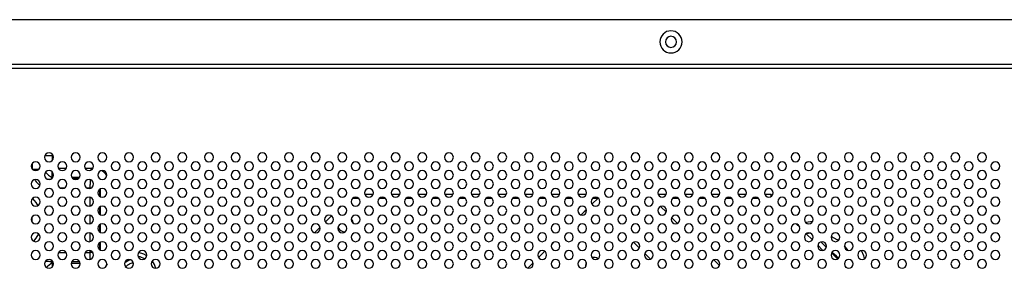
# Model space of a CAD drawing. Header units: millimetres. Extents: x 0 to 1118, y 0 to 864.
# Tile 100 of 256: x 879 to 924, y 450 to 461. Entities that reach past the tile are written whole.
import ezdxf

# ---------------------------------------------------------------- set-up
doc = ezdxf.new("R2010")
doc.units = ezdxf.units.MM

msp = doc.modelspace()

# ---------------------------------------------------------------- linework, layer by layer
at = {"color": 7, "linetype": 'Continuous', "lineweight": 25}
for p, q in [((954.7526, 460.718), (798.3526, 460.718)), ((797.7526, 458.718), (955.3526, 458.718)), ((955.3526, 458.518), (797.7526, 458.518)), ((880.8995, 453.6017), (880.851, 453.5532)), ((907.0145, 453.5734), (907.008, 453.5799)), ((882.6024, 453.1289), (882.6024, 453.2922)), ((905.8882, 453.1073), (905.7633, 452.9825)), ((894.6926, 452.6609), (894.4126, 452.6609)), ((894.9609, 452.8609), (895.3443, 452.8609)), ((895.8926, 452.6609), (895.6126, 452.6609)), ((896.1609, 452.8609), (896.5443, 452.8609)), ((897.0926, 452.6609), (896.8126, 452.6609)), ((897.3609, 452.8609), (897.7443, 452.8609)), ((898.2926, 452.6609), (898.0126, 452.6609)), ((898.5609, 452.8609), (898.9443, 452.8609)), ((899.4926, 452.6609), (899.2126, 452.6609)), ((899.7609, 452.8609), (900.1443, 452.8609)), ((900.6926, 452.6609), (900.4126, 452.6609)), ((900.9609, 452.8609), (901.3443, 452.8609)), ((901.8926, 452.6609), (901.6126, 452.6609)), ((902.1609, 452.8609), (902.5443, 452.8609)), ((903.0926, 452.6609), (902.8126, 452.6609)), ((903.3609, 452.8609), (903.7443, 452.8609)), ((904.2926, 452.6609), (904.0126, 452.6609)), ((904.5609, 452.8609), (904.9443, 452.8609)), ((905.4645, 452.6837), (905.1869, 452.4061)), ((905.4417, 452.6609), (905.2126, 452.6609)), ((908.1609, 452.8609), (908.5443, 452.8609)), ((909.0926, 452.6609), (908.8126, 452.6609)), ((909.3609, 452.8609), (909.7443, 452.8609)), ((910.2926, 452.6609), (910.0126, 452.6609)), ((910.5609, 452.8609), (910.9443, 452.8609)), ((911.4926, 452.6609), (911.2126, 452.6609)), ((911.7609, 452.8609), (912.1443, 452.8609)), ((912.6509, 452.6609), (912.4126, 452.6609)), ((912.6926, 452.6609), (912.6509, 452.6609)), ((912.9609, 452.8609), (913.2509, 452.8609)), ((913.2509, 452.7438), (913.2509, 452.8609)), ((893.8931, 452.309), (893.7616, 452.1775)), ((904.9468, 452.166), (904.7047, 451.9238)), ((904.8458, 452.065), (904.7047, 451.9238)), ((908.5399, 452.0479), (908.2825, 452.3053)), ((880.0015, 451.678), (879.9899, 451.8343)), ((879.9979, 451.5912), (880.0015, 451.678)), ((893.4665, 451.8824), (893.1882, 451.6041)), ((909.0464, 451.5414), (908.776, 451.8119)), ((892.9474, 451.3632), (892.7074, 451.1232)), ((909.4145, 451.1734), (909.408, 451.1799)), ((914.5471, 451.3647), (914.3993, 451.5125)), ((915.1131, 450.7987), (914.8333, 451.0785)), ((903.4882, 450.7073), (903.3633, 450.5825)), ((907.3313, 450.4281), (907.0627, 450.6967)), ((915.5902, 450.3216), (915.3562, 450.5556)), ((915.4875, 450.7071), (915.7417, 450.4529)), ((882.6024, 450.1257), (882.6024, 450.2271)), ((891.4931, 449.909), (891.3616, 449.7775)), ((903.0645, 450.2837), (902.7869, 450.0061)), ((907.827, 449.9324), (907.567, 450.1924)), ((910.9399, 449.6479), (910.6825, 449.9053)), ((916.2508, 449.9438), (915.9784, 450.2162)), ((880.8995, 449.7543), (880.8509, 449.8029)), ((902.5468, 449.766), (902.3047, 449.5238)), ((916.6455, 449.5491), (916.5837, 449.6109))]:
    msp.add_line(p, q, dxfattribs=at)
at = {"color": 8, "linetype": 'Continuous', "lineweight": 25}
for p, q in [((880.8995, 454.5872), (880.8995, 454.3823)), ((880.0024, 453.9859), (880.0024, 454.2501)), ((880.8995, 453.6017), (880.8995, 453.8537)), ((881.175, 454.0259), (881.5301, 454.0259)), ((882.375, 454.0259), (882.651, 454.0259)), ((882.7196, 454.0154), (882.651, 454.0259)), ((882.651, 453.9471), (882.651, 454.0259)), ((880.6787, 453.5326), (880.851, 453.5532)), ((880.8658, 453.5531), (880.851, 453.5532)), ((880.9153, 453.6017), (880.8995, 453.6017)), ((882.1153, 453.6017), (881.7899, 453.6017)), ((882.0633, 453.5515), (881.8414, 453.5518)), ((881.4177, 453.1289), (881.2875, 453.1289)), ((882.6024, 453.1289), (882.4875, 453.1289)), ((882.6024, 453.1289), (882.6177, 453.1289)), ((882.6024, 453.1243), (882.6024, 453.1289)), ((883.0267, 453.0734), (883.0267, 452.7626)), ((883.0752, 452.7336), (883.0752, 453.1024)), ((882.6024, 452.3243), (882.6024, 452.7117)), ((912.6509, 452.6922), (912.6509, 452.6609)), ((883.0267, 452.2734), (883.0267, 451.9626)), ((883.0752, 451.9336), (883.0752, 452.3024)), ((882.6024, 451.5243), (882.6024, 451.9117)), ((883.0267, 451.4734), (883.0267, 451.1626)), ((883.0752, 451.1336), (883.0752, 451.5024)), ((882.6024, 450.7243), (882.6024, 451.1117)), ((915.0433, 451.0963), (914.8456, 451.0661)), ((882.6024, 450.2271), (882.6024, 450.3117)), ((883.0267, 450.6734), (883.0267, 450.3626)), ((883.0752, 450.3336), (883.0752, 450.7024)), ((916.7195, 450.3208), (916.5528, 450.5269)), ((880.851, 449.8878), (880.851, 449.8029)), ((881.185, 450.2271), (881.5202, 450.2271)), ((882.385, 450.2271), (882.6024, 450.2271)), ((882.6024, 449.9243), (882.6024, 450.1257)), ((880.9337, 449.8029), (880.8509, 449.8029)), ((880.8995, 449.7543), (880.9493, 449.7543)), ((880.8995, 449.7543), (880.8995, 449.5823)), ((881.7559, 449.7543), (882.1493, 449.7543)), ((882.1337, 449.8029), (881.7715, 449.8029))]:
    msp.add_line(p, q, dxfattribs=at)
at = {"color": 7, "linetype": 'Continuous', "lineweight": 25, "flags": 128}
for points in [[(880.0153, 452.6634), (880.1572, 452.4836), (880.2421, 452.3391)], [(904.9503, 452.1484), (904.9368, 452.1397), (904.8458, 452.065)], [(894.353, 451.7304), (894.4058, 451.6423), (894.4284, 451.5612)], [(880.2718, 451.0786), (880.1572, 450.8724), (880.0585, 450.7415)], [(904.9233, 449.6138), (904.9201, 449.6609), (904.9419, 449.7825)], [(904.9233, 449.6138), (904.9201, 449.6609), (904.9419, 449.7825)]]:
    msp.add_lwpolyline(points, dxfattribs=at)
at = {"color": 8, "linetype": 'Continuous', "lineweight": 25, "flags": 128}
for points in [[(915.1284, 451.6226), (914.8121, 451.5888), (914.8016, 451.5869)], [(916.2811, 450.7647), (916.2243, 450.8036), (915.9552, 450.9501)], [(917.4666, 449.9537), (917.4244, 450.0805), (917.3239, 450.3159)], [(884.1619, 449.7783), (884.2032, 449.8123), (884.3925, 449.914)], [(885.0497, 449.9432), (884.8585, 450.0316), (884.7627, 450.0551)], [(885.1498, 450.0847), (885.0254, 450.1529), (884.7849, 450.2271)], [(916.0033, 450.2511), (916.1548, 450.1065), (916.2693, 449.9556)]]:
    msp.add_lwpolyline(points, dxfattribs=at)
at = {"color": 7, "linetype": 'Continuous', "lineweight": 25}
for centre, radius, start, end in [((908.747, 459.718), 0.5, 0, 180), ((908.747, 459.718), 0.5, 180, 0), ((908.747, 459.718), 0.25, 360, 180), ((908.747, 459.718), 0.25, 180, 360), ((880.1526, 454.118), 0.2, 0, 180), ((880.7526, 454.518), 0.2, 0, 180), ((880.7526, 454.518), 0.2, 180, 0), ((881.3526, 454.118), 0.2, 0, 180), ((881.9526, 454.518), 0.2, 0, 180), ((881.9526, 454.518), 0.2, 180, 0), ((882.5526, 454.118), 0.2, 0, 180), ((883.1526, 454.518), 0.2, 0, 180), ((883.1526, 454.518), 0.2, 180, 0), ((883.7526, 454.118), 0.2, 0, 180), ((884.3526, 454.518), 0.2, 0, 180), ((884.3526, 454.518), 0.2, 180, 0), ((884.9526, 454.118), 0.2, 0, 180), ((885.5526, 454.518), 0.2, 0, 180), ((885.5526, 454.518), 0.2, 180, 0), ((886.1526, 454.118), 0.2, 0, 180), ((886.7526, 454.518), 0.2, 0, 180), ((886.7526, 454.518), 0.2, 180, 0), ((887.3526, 454.118), 0.2, 0, 180), ((887.9526, 454.518), 0.2, 0, 180), ((887.9526, 454.518), 0.2, 180, 0), ((888.5526, 454.118), 0.2, 0, 180), ((889.1526, 454.518), 0.2, 0, 180), ((889.1526, 454.518), 0.2, 180, 0), ((889.7526, 454.118), 0.2, 0, 180), ((890.3526, 454.518), 0.2, 0, 180), ((890.3526, 454.518), 0.2, 180, 0), ((890.9526, 454.118), 0.2, 0, 180), ((891.5526, 454.518), 0.2, 0, 180), ((891.5526, 454.518), 0.2, 180, 0), ((892.1526, 454.118), 0.2, 0, 180), ((892.7526, 454.518), 0.2, 0, 180), ((892.7526, 454.518), 0.2, 180, 0), ((893.3526, 454.118), 0.2, 0, 180), ((893.9526, 454.518), 0.2, 0, 180), ((893.9526, 454.518), 0.2, 180, 0), ((894.5526, 454.118), 0.2, 0, 180), ((895.1526, 454.518), 0.2, 0, 180), ((895.1526, 454.518), 0.2, 180, 0), ((895.7526, 454.118), 0.2, 0, 180), ((896.3526, 454.518), 0.2, 0, 180), ((896.3526, 454.518), 0.2, 180, 0), ((896.9526, 454.118), 0.2, 0, 180), ((897.5526, 454.518), 0.2, 0, 180), ((897.5526, 454.518), 0.2, 180, 0), ((898.1526, 454.118), 0.2, 0, 180), ((898.7526, 454.518), 0.2, 0, 180), ((898.7526, 454.518), 0.2, 180, 0), ((899.3526, 454.118), 0.2, 0, 180), ((899.9526, 454.518), 0.2, 0, 180), ((899.9526, 454.518), 0.2, 180, 0), ((900.5526, 454.118), 0.2, 0, 180), ((901.1526, 454.518), 0.2, 0, 180), ((901.1526, 454.518), 0.2, 180, 0), ((901.7526, 454.118), 0.2, 0, 180), ((902.3526, 454.518), 0.2, 0, 180), ((902.3526, 454.518), 0.2, 180, 0), ((902.9526, 454.118), 0.2, 0, 180), ((903.5526, 454.518), 0.2, 0, 180), ((903.5526, 454.518), 0.2, 180, 0), ((904.1526, 454.118), 0.2, 0, 180), ((904.7526, 454.518), 0.2, 0, 180), ((904.7526, 454.518), 0.2, 180, 0), ((905.3526, 454.118), 0.2, 0, 180), ((905.9526, 454.518), 0.2, 0, 180), ((905.9526, 454.518), 0.2, 180, 0), ((906.5526, 454.118), 0.2, 0, 180), ((907.1526, 454.518), 0.2, 0, 180), ((907.1526, 454.518), 0.2, 180, 0), ((907.7526, 454.118), 0.2, 0, 180), ((908.3526, 454.518), 0.2, 0, 180), ((908.3526, 454.518), 0.2, 180, 0), ((908.9526, 454.118), 0.2, 0, 180), ((909.5526, 454.518), 0.2, 0, 180), ((909.5526, 454.518), 0.2, 180, 0), ((910.1526, 454.118), 0.2, 0, 180), ((910.7526, 454.518), 0.2, 0, 180), ((910.7526, 454.518), 0.2, 180, 0), ((911.3526, 454.118), 0.2, 0, 180), ((911.9526, 454.518), 0.2, 0, 180), ((911.9526, 454.518), 0.2, 180, 0), ((912.5526, 454.118), 0.2, 0, 180), ((913.1526, 454.518), 0.2, 0, 180), ((913.1526, 454.518), 0.2, 180, 0), ((913.7526, 454.118), 0.2, 0, 180), ((914.3526, 454.518), 0.2, 0, 180), ((914.3526, 454.518), 0.2, 180, 0), ((914.9526, 454.118), 0.2, 0, 180), ((915.5526, 454.518), 0.2, 0, 180), ((915.5526, 454.518), 0.2, 180, 0), ((916.1526, 454.118), 0.2, 0, 180), ((916.7526, 454.518), 0.2, 0, 180), ((916.7526, 454.518), 0.2, 180, 0), ((917.3526, 454.118), 0.2, 0, 180), ((917.9526, 454.518), 0.2, 0, 180), ((917.9526, 454.518), 0.2, 180, 0), ((918.5526, 454.118), 0.2, 0, 180), ((919.1526, 454.518), 0.2, 0, 180), ((919.1526, 454.518), 0.2, 180, 0), ((919.7526, 454.118), 0.2, 0, 180), ((920.3526, 454.518), 0.2, 0, 180), ((920.3526, 454.518), 0.2, 180, 0), ((920.9526, 454.118), 0.2, 0, 180), ((921.5526, 454.518), 0.2, 0, 180), ((921.5526, 454.518), 0.2, 180, 0), ((922.1526, 454.118), 0.2, 0, 180), ((922.7526, 454.518), 0.2, 0, 180), ((922.7526, 454.518), 0.2, 180, 0), ((923.3526, 454.118), 0.2, 0, 180), ((880.1526, 454.118), 0.2, 180, 0), ((880.7526, 453.718), 0.2, 0, 180), ((881.3526, 454.118), 0.2, 180, 0), ((881.9526, 453.718), 0.2, 0, 180), ((882.5526, 454.118), 0.2, 180, 0), ((883.1526, 453.718), 0.2, 0, 180), ((883.7526, 454.118), 0.2, 180, 0), ((884.3526, 453.718), 0.2, 0, 180), ((884.9526, 454.118), 0.2, 180, 0), ((885.5526, 453.718), 0.2, 0, 180), ((886.1526, 454.118), 0.2, 180, 0), ((886.7526, 453.718), 0.2, 0, 180), ((887.3526, 454.118), 0.2, 180, 0), ((887.9526, 453.718), 0.2, 0, 180), ((888.5526, 454.118), 0.2, 180, 0), ((889.1526, 453.718), 0.2, 0, 180), ((889.7526, 454.118), 0.2, 180, 0), ((890.3526, 453.718), 0.2, 0, 180), ((890.9526, 454.118), 0.2, 180, 0), ((891.5526, 453.718), 0.2, 0, 180), ((892.1526, 454.118), 0.2, 180, 0), ((892.7526, 453.718), 0.2, 0, 180), ((893.3526, 454.118), 0.2, 180, 0), ((893.9526, 453.718), 0.2, 0, 180), ((894.5526, 454.118), 0.2, 180, 0), ((895.1526, 453.718), 0.2, 0, 180), ((895.7526, 454.118), 0.2, 180, 0), ((896.3526, 453.718), 0.2, 0, 180), ((896.9526, 454.118), 0.2, 180, 0), ((897.5526, 453.718), 0.2, 0, 180), ((898.1526, 454.118), 0.2, 180, 0), ((898.7526, 453.718), 0.2, 0, 180), ((899.3526, 454.118), 0.2, 180, 0), ((899.9526, 453.718), 0.2, 0, 180), ((900.5526, 454.118), 0.2, 180, 0), ((901.1526, 453.718), 0.2, 0, 180), ((901.7526, 454.118), 0.2, 180, 0), ((902.3526, 453.718), 0.2, 0, 180), ((902.9526, 454.118), 0.2, 180, 0), ((903.5526, 453.718), 0.2, 0, 180), ((904.1526, 454.118), 0.2, 180, 0), ((904.7526, 453.718), 0.2, 0, 180), ((905.3526, 454.118), 0.2, 180, 0), ((905.9526, 453.718), 0.2, 0, 180), ((906.5526, 454.118), 0.2, 180, 0), ((907.1526, 453.718), 0.2, 0, 180), ((907.7526, 454.118), 0.2, 180, 0), ((908.3526, 453.718), 0.2, 0, 180), ((908.9526, 454.118), 0.2, 180, 0), ((909.5526, 453.718), 0.2, 0, 180), ((910.1526, 454.118), 0.2, 180, 0), ((910.7526, 453.718), 0.2, 0, 180), ((911.3526, 454.118), 0.2, 180, 0), ((911.9526, 453.718), 0.2, 0, 180), ((912.5526, 454.118), 0.2, 180, 0), ((913.1526, 453.718), 0.2, 0, 180), ((913.7526, 454.118), 0.2, 180, 0), ((914.3526, 453.718), 0.2, 0, 180), ((914.9526, 454.118), 0.2, 180, 0), ((915.5526, 453.718), 0.2, 0, 180), ((916.1526, 454.118), 0.2, 180, 0), ((916.7526, 453.718), 0.2, 0, 180), ((917.3526, 454.118), 0.2, 180, 0), ((917.9526, 453.718), 0.2, 0, 180), ((918.5526, 454.118), 0.2, 180, 0), ((919.1526, 453.718), 0.2, 0, 180), ((919.7526, 454.118), 0.2, 180, 0), ((920.3526, 453.718), 0.2, 0, 180), ((920.9526, 454.118), 0.2, 180, 0), ((921.5526, 453.718), 0.2, 0, 180), ((922.1526, 454.118), 0.2, 180, 0), ((922.7526, 453.718), 0.2, 0, 180), ((923.3526, 454.118), 0.2, 180, 0), ((880.1526, 453.318), 0.2, 0, 180), ((880.7526, 453.718), 0.2, 180, 0), ((881.3526, 453.318), 0.2, 0, 180), ((881.9526, 453.718), 0.2, 180, 0), ((882.5526, 453.318), 0.2, 0, 180), ((883.1526, 453.718), 0.2, 180, 0), ((883.7526, 453.318), 0.2, 0, 180), ((884.3526, 453.718), 0.2, 180, 0), ((884.9526, 453.318), 0.2, 0, 180), ((885.5526, 453.718), 0.2, 180, 0), ((886.1526, 453.318), 0.2, 0, 180), ((886.7526, 453.718), 0.2, 180, 0), ((887.3526, 453.318), 0.2, 0, 180), ((887.9526, 453.718), 0.2, 180, 0), ((888.5526, 453.318), 0.2, 0, 180), ((889.1526, 453.718), 0.2, 180, 0), ((889.7526, 453.318), 0.2, 0, 180), ((890.3526, 453.718), 0.2, 180, 0), ((890.9526, 453.318), 0.2, 0, 180), ((891.5526, 453.718), 0.2, 180, 0), ((892.1526, 453.318), 0.2, 0, 180), ((892.7526, 453.718), 0.2, 180, 0), ((893.3526, 453.318), 0.2, 0, 180), ((893.9526, 453.718), 0.2, 180, 0), ((894.5526, 453.318), 0.2, 0, 180), ((895.1526, 453.718), 0.2, 180, 0), ((895.7526, 453.318), 0.2, 0, 180), ((896.3526, 453.718), 0.2, 180, 0), ((896.9526, 453.318), 0.2, 0, 180), ((897.5526, 453.718), 0.2, 180, 0), ((898.1526, 453.318), 0.2, 0, 180), ((898.7526, 453.718), 0.2, 180, 0), ((899.3526, 453.318), 0.2, 0, 180), ((899.9526, 453.718), 0.2, 180, 0), ((900.5526, 453.318), 0.2, 0, 180), ((901.1526, 453.718), 0.2, 180, 0), ((901.7526, 453.318), 0.2, 0, 180), ((902.3526, 453.718), 0.2, 180, 0), ((902.9526, 453.318), 0.2, 0, 180), ((903.5526, 453.718), 0.2, 180, 0), ((904.1526, 453.318), 0.2, 0, 180), ((904.7526, 453.718), 0.2, 180, 0), ((905.3526, 453.318), 0.2, 0, 180), ((905.9526, 453.718), 0.2, 180, 0), ((906.5526, 453.318), 0.2, 0, 180), ((907.1526, 453.718), 0.2, 180, 0), ((907.7526, 453.318), 0.2, 0, 180), ((908.3526, 453.718), 0.2, 180, 0), ((908.9526, 453.318), 0.2, 0, 180), ((909.5526, 453.718), 0.2, 180, 0), ((910.1526, 453.318), 0.2, 0, 180), ((910.7526, 453.718), 0.2, 180, 0), ((911.3526, 453.318), 0.2, 0, 180), ((911.9526, 453.718), 0.2, 180, 0), ((912.5526, 453.318), 0.2, 0, 180), ((913.1526, 453.718), 0.2, 180, 0), ((913.7526, 453.318), 0.2, 0, 180), ((914.3526, 453.718), 0.2, 180, 0), ((914.9526, 453.318), 0.2, 0, 180), ((915.5526, 453.718), 0.2, 180, 0), ((916.1526, 453.318), 0.2, 0, 180), ((916.7526, 453.718), 0.2, 180, 0), ((917.3526, 453.318), 0.2, 0, 180), ((917.9526, 453.718), 0.2, 180, 0), ((918.5526, 453.318), 0.2, 0, 180), ((919.1526, 453.718), 0.2, 180, 0), ((919.7526, 453.318), 0.2, 0, 180), ((920.3526, 453.718), 0.2, 180, 0), ((920.9526, 453.318), 0.2, 0, 180), ((921.5526, 453.718), 0.2, 180, 0), ((922.1526, 453.318), 0.2, 0, 180), ((922.7526, 453.718), 0.2, 180, 0), ((923.3526, 453.318), 0.2, 0, 180), ((880.1526, 453.318), 0.2, 180, 0), ((880.7526, 452.918), 0.2, 0, 180), ((881.3526, 453.318), 0.2, 180, 0), ((881.9526, 452.918), 0.2, 0, 180), ((882.5526, 453.318), 0.2, 180, 0), ((883.1526, 452.918), 0.2, 0, 180), ((883.7526, 453.318), 0.2, 180, 0), ((884.3526, 452.918), 0.2, 0, 180), ((884.9526, 453.318), 0.2, 180, 0), ((885.5526, 452.918), 0.2, 0, 180), ((886.1526, 453.318), 0.2, 180, 0), ((886.7526, 452.918), 0.2, 0, 180), ((887.3526, 453.318), 0.2, 180, 0), ((887.9526, 452.918), 0.2, 0, 180), ((888.5526, 453.318), 0.2, 180, 0), ((889.1526, 452.918), 0.2, 0, 180), ((889.7526, 453.318), 0.2, 180, 0), ((890.3526, 452.918), 0.2, 0, 180), ((890.9526, 453.318), 0.2, 180, 0), ((891.5526, 452.918), 0.2, 0, 180), ((892.1526, 453.318), 0.2, 180, 0), ((892.7526, 452.918), 0.2, 0, 180), ((893.3526, 453.318), 0.2, 180, 0), ((893.9526, 452.918), 0.2, 0, 180), ((894.5526, 453.318), 0.2, 180, 0), ((895.1526, 452.918), 0.2, 0, 180), ((895.7526, 453.318), 0.2, 180, 0), ((896.3526, 452.918), 0.2, 0, 180), ((896.9526, 453.318), 0.2, 180, 0), ((897.5526, 452.918), 0.2, 0, 180), ((898.1526, 453.318), 0.2, 180, 0), ((898.7526, 452.918), 0.2, 0, 180), ((899.3526, 453.318), 0.2, 180, 0), ((899.9526, 452.918), 0.2, 0, 180), ((900.5526, 453.318), 0.2, 180, 0), ((901.1526, 452.918), 0.2, 0, 180), ((901.7526, 453.318), 0.2, 180, 0), ((902.3526, 452.918), 0.2, 0, 180), ((902.9526, 453.318), 0.2, 180, 0), ((903.5526, 452.918), 0.2, 0, 180), ((904.1526, 453.318), 0.2, 180, 0), ((904.7526, 452.918), 0.2, 0, 180), ((905.3526, 453.318), 0.2, 180, 0), ((905.9526, 452.918), 0.2, 0, 180), ((906.5526, 453.318), 0.2, 180, 0), ((907.1526, 452.918), 0.2, 0, 180), ((907.7526, 453.318), 0.2, 180, 0), ((908.3526, 452.918), 0.2, 0, 180), ((908.9526, 453.318), 0.2, 180, 0), ((909.5526, 452.918), 0.2, 0, 180), ((910.1526, 453.318), 0.2, 180, 0), ((910.7526, 452.918), 0.2, 0, 180), ((911.3526, 453.318), 0.2, 180, 0), ((911.9526, 452.918), 0.2, 0, 180), ((912.5526, 453.318), 0.2, 180, 0), ((913.1526, 452.918), 0.2, 0, 180), ((913.7526, 453.318), 0.2, 180, 0), ((914.3526, 452.918), 0.2, 0, 180), ((914.9526, 453.318), 0.2, 180, 0), ((915.5526, 452.918), 0.2, 0, 180), ((916.1526, 453.318), 0.2, 180, 0), ((916.7526, 452.918), 0.2, 0, 180), ((917.3526, 453.318), 0.2, 180, 0), ((917.9526, 452.918), 0.2, 0, 180), ((918.5526, 453.318), 0.2, 180, 0), ((919.1526, 452.918), 0.2, 0, 180), ((919.7526, 453.318), 0.2, 180, 0), ((920.3526, 452.918), 0.2, 0, 180), ((920.9526, 453.318), 0.2, 180, 0), ((921.5526, 452.918), 0.2, 0, 180), ((922.1526, 453.318), 0.2, 180, 0), ((922.7526, 452.918), 0.2, 0, 180), ((923.3526, 453.318), 0.2, 180, 0), ((880.1526, 452.518), 0.2, 0, 180), ((880.1526, 452.518), 0.2, 180, 0), ((880.7526, 452.918), 0.2, 180, 0), ((881.3526, 452.518), 0.2, 0, 180), ((881.3526, 452.518), 0.2, 180, 0), ((881.9526, 452.918), 0.2, 180, 0), ((882.5526, 452.518), 0.2, 0, 180), ((882.5526, 452.518), 0.2, 180, 0), ((883.1526, 452.918), 0.2, 180, 0), ((883.7526, 452.518), 0.2, 0, 180), ((883.7526, 452.518), 0.2, 180, 0), ((884.3526, 452.918), 0.2, 180, 0), ((884.9526, 452.518), 0.2, 0, 180), ((884.9526, 452.518), 0.2, 180, 0), ((885.5526, 452.918), 0.2, 180, 0), ((886.1526, 452.518), 0.2, 0, 180), ((886.1526, 452.518), 0.2, 180, 0), ((886.7526, 452.918), 0.2, 180, 0), ((887.3526, 452.518), 0.2, 0, 180), ((887.3526, 452.518), 0.2, 180, 0), ((887.9526, 452.918), 0.2, 180, 0), ((888.5526, 452.518), 0.2, 0, 180), ((888.5526, 452.518), 0.2, 180, 0), ((889.1526, 452.918), 0.2, 180, 0), ((889.7526, 452.518), 0.2, 0, 180), ((889.7526, 452.518), 0.2, 180, 0), ((890.3526, 452.918), 0.2, 180, 0), ((890.9526, 452.518), 0.2, 0, 180), ((890.9526, 452.518), 0.2, 180, 0), ((891.5526, 452.918), 0.2, 180, 0), ((892.1526, 452.518), 0.2, 0, 180), ((892.1526, 452.518), 0.2, 180, 0), ((892.7526, 452.918), 0.2, 180, 0), ((893.3526, 452.518), 0.2, 0, 180), ((893.3526, 452.518), 0.2, 180, 0), ((893.9526, 452.918), 0.2, 180, 0), ((894.5526, 452.518), 0.2, 0, 180), ((894.5526, 452.518), 0.2, 180, 0), ((895.1526, 452.918), 0.2, 180, 0), ((895.7526, 452.518), 0.2, 0, 180), ((895.7526, 452.518), 0.2, 180, 0), ((896.3526, 452.918), 0.2, 180, 0), ((896.9526, 452.518), 0.2, 0, 180), ((896.9526, 452.518), 0.2, 180, 0), ((897.5526, 452.918), 0.2, 180, 0), ((898.1526, 452.518), 0.2, 0, 180), ((898.1526, 452.518), 0.2, 180, 0), ((898.7526, 452.918), 0.2, 180, 0), ((899.3526, 452.518), 0.2, 0, 180), ((899.3526, 452.518), 0.2, 180, 0), ((899.9526, 452.918), 0.2, 180, 0), ((900.5526, 452.518), 0.2, 0, 180), ((900.5526, 452.518), 0.2, 180, 0), ((901.1526, 452.918), 0.2, 180, 0), ((901.7526, 452.518), 0.2, 0, 180), ((901.7526, 452.518), 0.2, 180, 0), ((902.3526, 452.918), 0.2, 180, 0), ((902.9526, 452.518), 0.2, 0, 180), ((902.9526, 452.518), 0.2, 180, 0), ((903.5526, 452.918), 0.2, 180, 0), ((904.1526, 452.518), 0.2, 0, 180), ((904.1526, 452.518), 0.2, 180, 0), ((904.7526, 452.918), 0.2, 180, 0), ((905.3526, 452.518), 0.2, 0, 180), ((905.3526, 452.518), 0.2, 180, 0), ((905.9526, 452.918), 0.2, 180, 0), ((906.5526, 452.518), 0.2, 0, 180), ((906.5526, 452.518), 0.2, 180, 0), ((907.1526, 452.918), 0.2, 180, 0), ((907.7526, 452.518), 0.2, 0, 180), ((907.7526, 452.518), 0.2, 180, 0), ((908.3526, 452.918), 0.2, 180, 0), ((908.9526, 452.518), 0.2, 0, 180), ((908.9526, 452.518), 0.2, 180, 0), ((909.5526, 452.918), 0.2, 180, 0), ((910.1526, 452.518), 0.2, 0, 180), ((910.1526, 452.518), 0.2, 180, 0), ((910.7526, 452.918), 0.2, 180, 0), ((911.3526, 452.518), 0.2, 0, 180), ((911.3526, 452.518), 0.2, 180, 0), ((911.9526, 452.918), 0.2, 180, 0), ((912.5526, 452.518), 0.2, 0, 180), ((912.5526, 452.518), 0.2, 180, 0), ((913.1526, 452.918), 0.2, 180, 0), ((913.7526, 452.518), 0.2, 0, 180), ((913.7526, 452.518), 0.2, 180, 0), ((914.3526, 452.918), 0.2, 180, 0), ((914.9526, 452.518), 0.2, 0, 180), ((914.9526, 452.518), 0.2, 180, 0), ((915.5526, 452.918), 0.2, 180, 0), ((916.1526, 452.518), 0.2, 0, 180), ((916.1526, 452.518), 0.2, 180, 0), ((916.7526, 452.918), 0.2, 180, 0), ((917.3526, 452.518), 0.2, 0, 180), ((917.3526, 452.518), 0.2, 180, 0), ((917.9526, 452.918), 0.2, 180, 0), ((918.5526, 452.518), 0.2, 0, 180), ((918.5526, 452.518), 0.2, 180, 0), ((919.1526, 452.918), 0.2, 180, 0), ((919.7526, 452.518), 0.2, 0, 180), ((919.7526, 452.518), 0.2, 180, 0), ((920.3526, 452.918), 0.2, 180, 0), ((920.9526, 452.518), 0.2, 0, 180), ((920.9526, 452.518), 0.2, 180, 0), ((921.5526, 452.918), 0.2, 180, 0), ((922.1526, 452.518), 0.2, 0, 180), ((922.1526, 452.518), 0.2, 180, 0), ((922.7526, 452.918), 0.2, 180, 0), ((923.3526, 452.518), 0.2, 0, 180), ((923.3526, 452.518), 0.2, 180, 0), ((880.7526, 452.118), 0.2, 0, 180), ((880.7526, 452.118), 0.2, 180, 0), ((881.9526, 452.118), 0.2, 0, 180), ((881.9526, 452.118), 0.2, 180, 0), ((883.1526, 452.118), 0.2, 0, 180), ((883.1526, 452.118), 0.2, 180, 0), ((884.3526, 452.118), 0.2, 0, 180), ((884.3526, 452.118), 0.2, 180, 0), ((885.5526, 452.118), 0.2, 0, 180), ((885.5526, 452.118), 0.2, 180, 0), ((886.7526, 452.118), 0.2, 0, 180), ((886.7526, 452.118), 0.2, 180, 0), ((887.9526, 452.118), 0.2, 0, 180), ((887.9526, 452.118), 0.2, 180, 0), ((889.1526, 452.118), 0.2, 0, 180), ((889.1526, 452.118), 0.2, 180, 0), ((890.3526, 452.118), 0.2, 0, 180), ((890.3526, 452.118), 0.2, 180, 0), ((891.5526, 452.118), 0.2, 0, 180), ((891.5526, 452.118), 0.2, 180, 0), ((892.7526, 452.118), 0.2, 0, 180), ((892.7526, 452.118), 0.2, 180, 0), ((893.9526, 452.118), 0.2, 0, 180), ((893.9526, 452.118), 0.2, 180, 0), ((895.1526, 452.118), 0.2, 0, 180), ((895.1526, 452.118), 0.2, 180, 0), ((896.3526, 452.118), 0.2, 0, 180), ((896.3526, 452.118), 0.2, 180, 0), ((897.5526, 452.118), 0.2, 0, 180), ((897.5526, 452.118), 0.2, 180, 0), ((898.7526, 452.118), 0.2, 0, 180), ((898.7526, 452.118), 0.2, 180, 0), ((899.9526, 452.118), 0.2, 0, 180), ((899.9526, 452.118), 0.2, 180, 0), ((901.1526, 452.118), 0.2, 0, 180), ((901.1526, 452.118), 0.2, 180, 0), ((902.3526, 452.118), 0.2, 0, 180), ((902.3526, 452.118), 0.2, 180, 0), ((903.5526, 452.118), 0.2, 0, 180), ((903.5526, 452.118), 0.2, 180, 0), ((904.7526, 452.118), 0.2, 0, 180), ((904.7526, 452.118), 0.2, 180, 0), ((905.9526, 452.118), 0.2, 0, 180), ((905.9526, 452.118), 0.2, 180, 0), ((907.1526, 452.118), 0.2, 0, 180), ((907.1526, 452.118), 0.2, 180, 0), ((908.3526, 452.118), 0.2, 0, 180), ((908.3526, 452.118), 0.2, 180, 0), ((909.5526, 452.118), 0.2, 0, 180), ((909.5526, 452.118), 0.2, 180, 0), ((910.7526, 452.118), 0.2, 0, 180), ((910.7526, 452.118), 0.2, 180, 0), ((911.9526, 452.118), 0.2, 0, 180), ((911.9526, 452.118), 0.2, 180, 0), ((913.1526, 452.118), 0.2, 0, 180), ((913.1526, 452.118), 0.2, 180, 0), ((914.3526, 452.118), 0.2, 0, 180), ((914.3526, 452.118), 0.2, 180, 0), ((915.5526, 452.118), 0.2, 0, 180), ((915.5526, 452.118), 0.2, 180, 0), ((916.7526, 452.118), 0.2, 0, 180), ((916.7526, 452.118), 0.2, 180, 0), ((917.9526, 452.118), 0.2, 0, 180), ((917.9526, 452.118), 0.2, 180, 0), ((919.1526, 452.118), 0.2, 0, 180), ((919.1526, 452.118), 0.2, 180, 0), ((920.3526, 452.118), 0.2, 0, 180), ((920.3526, 452.118), 0.2, 180, 0), ((921.5526, 452.118), 0.2, 0, 180), ((921.5526, 452.118), 0.2, 180, 0), ((922.7526, 452.118), 0.2, 0, 180), ((922.7526, 452.118), 0.2, 180, 0), ((880.1526, 451.718), 0.2, 0, 180), ((880.1526, 451.718), 0.2, 180, 0), ((881.3526, 451.718), 0.2, 0, 180), ((881.3526, 451.718), 0.2, 180, 0), ((882.5526, 451.718), 0.2, 0, 180), ((882.5526, 451.718), 0.2, 180, 0), ((883.7526, 451.718), 0.2, 0, 180), ((883.7526, 451.718), 0.2, 180, 0), ((884.9526, 451.718), 0.2, 0, 180), ((884.9526, 451.718), 0.2, 180, 0), ((886.1526, 451.718), 0.2, 0, 180), ((886.1526, 451.718), 0.2, 180, 0), ((887.3526, 451.718), 0.2, 0, 180), ((887.3526, 451.718), 0.2, 180, 0), ((888.5526, 451.718), 0.2, 0, 180), ((888.5526, 451.718), 0.2, 180, 0), ((889.7526, 451.718), 0.2, 0, 180), ((889.7526, 451.718), 0.2, 180, 0), ((890.9526, 451.718), 0.2, 0, 180), ((890.9526, 451.718), 0.2, 180, 0), ((892.1526, 451.718), 0.2, 0, 180), ((892.1526, 451.718), 0.2, 180, 0), ((893.3526, 451.718), 0.2, 0, 180), ((893.3526, 451.718), 0.2, 180, 0), ((894.5526, 451.718), 0.2, 0, 180), ((894.5526, 451.718), 0.2, 180, 0), ((895.7526, 451.718), 0.2, 0, 180), ((895.7526, 451.718), 0.2, 180, 0), ((896.9526, 451.718), 0.2, 0, 180), ((896.9526, 451.718), 0.2, 180, 0), ((898.1526, 451.718), 0.2, 0, 180), ((898.1526, 451.718), 0.2, 180, 0), ((899.3526, 451.718), 0.2, 0, 180), ((899.3526, 451.718), 0.2, 180, 0), ((900.5526, 451.718), 0.2, 0, 180), ((900.5526, 451.718), 0.2, 180, 0), ((901.7526, 451.718), 0.2, 0, 180), ((901.7526, 451.718), 0.2, 180, 0), ((902.9526, 451.718), 0.2, 0, 180), ((902.9526, 451.718), 0.2, 180, 0), ((904.1526, 451.718), 0.2, 0, 180), ((904.1526, 451.718), 0.2, 180, 0), ((905.3526, 451.718), 0.2, 0, 180), ((905.3526, 451.718), 0.2, 180, 0), ((906.5526, 451.718), 0.2, 0, 180), ((906.5526, 451.718), 0.2, 180, 0), ((907.7526, 451.718), 0.2, 0, 180), ((907.7526, 451.718), 0.2, 180, 0), ((908.9526, 451.718), 0.2, 0, 180), ((908.9526, 451.718), 0.2, 180, 0), ((910.1526, 451.718), 0.2, 0, 180), ((910.1526, 451.718), 0.2, 180, 0), ((911.3526, 451.718), 0.2, 0, 180), ((911.3526, 451.718), 0.2, 180, 0), ((912.5526, 451.718), 0.2, 0, 180), ((912.5526, 451.718), 0.2, 180, 0), ((913.7526, 451.718), 0.2, 0, 180), ((913.7526, 451.718), 0.2, 180, 0), ((914.9526, 451.718), 0.2, 0, 180), ((914.9526, 451.718), 0.2, 180, 0), ((916.1526, 451.718), 0.2, 0, 180), ((916.1526, 451.718), 0.2, 180, 0), ((917.3526, 451.718), 0.2, 0, 180), ((917.3526, 451.718), 0.2, 180, 0), ((918.5526, 451.718), 0.2, 0, 180), ((918.5526, 451.718), 0.2, 180, 0), ((919.7526, 451.718), 0.2, 0, 180), ((919.7526, 451.718), 0.2, 180, 0), ((920.9526, 451.718), 0.2, 0, 180), ((920.9526, 451.718), 0.2, 180, 0), ((922.1526, 451.718), 0.2, 0, 180), ((922.1526, 451.718), 0.2, 180, 0), ((923.3526, 451.718), 0.2, 0, 180), ((923.3526, 451.718), 0.2, 180, 0), ((880.7526, 451.318), 0.2, 0, 180), ((880.7526, 451.318), 0.2, 180, 0), ((881.9526, 451.318), 0.2, 0, 180), ((881.9526, 451.318), 0.2, 180, 0), ((883.1526, 451.318), 0.2, 0, 180), ((883.1526, 451.318), 0.2, 180, 0), ((884.3526, 451.318), 0.2, 0, 180), ((884.3526, 451.318), 0.2, 180, 0), ((885.5526, 451.318), 0.2, 0, 180), ((885.5526, 451.318), 0.2, 180, 0), ((886.7526, 451.318), 0.2, 0, 180), ((886.7526, 451.318), 0.2, 180, 0), ((887.9526, 451.318), 0.2, 0, 180), ((887.9526, 451.318), 0.2, 180, 0), ((889.1526, 451.318), 0.2, 0, 180), ((889.1526, 451.318), 0.2, 180, 0), ((890.3526, 451.318), 0.2, 0, 180), ((890.3526, 451.318), 0.2, 180, 0), ((891.5526, 451.318), 0.2, 0, 180), ((891.5526, 451.318), 0.2, 180, 0), ((892.7526, 451.318), 0.2, 0, 180), ((892.7526, 451.318), 0.2, 180, 0), ((893.9526, 451.318), 0.2, 0, 180), ((893.9526, 451.318), 0.2, 180, 0), ((894.0825, 451.5083), 0.35, 202.90584, 268.48274), ((895.1526, 451.318), 0.2, 0, 180), ((895.1526, 451.318), 0.2, 180, 0), ((896.3526, 451.318), 0.2, 0, 180), ((896.3526, 451.318), 0.2, 180, 0), ((897.5526, 451.318), 0.2, 0, 180), ((897.5526, 451.318), 0.2, 180, 0), ((898.7526, 451.318), 0.2, 0, 180), ((898.7526, 451.318), 0.2, 180, 0), ((899.9526, 451.318), 0.2, 0, 180), ((899.9526, 451.318), 0.2, 180, 0), ((901.1526, 451.318), 0.2, 0, 180), ((901.1526, 451.318), 0.2, 180, 0), ((902.3526, 451.318), 0.2, 0, 180), ((902.3526, 451.318), 0.2, 180, 0), ((903.5526, 451.318), 0.2, 0, 180), ((903.5526, 451.318), 0.2, 180, 0), ((904.7526, 451.318), 0.2, 0, 180), ((904.7526, 451.318), 0.2, 180, 0), ((905.9526, 451.318), 0.2, 0, 180), ((905.9526, 451.318), 0.2, 180, 0), ((907.1526, 451.318), 0.2, 0, 180), ((907.1526, 451.318), 0.2, 180, 0), ((908.3526, 451.318), 0.2, 0, 180), ((908.3526, 451.318), 0.2, 180, 0), ((909.5526, 451.318), 0.2, 0, 180), ((909.5526, 451.318), 0.2, 180, 0), ((910.7526, 451.318), 0.2, 0, 180), ((910.7526, 451.318), 0.2, 180, 0), ((911.9526, 451.318), 0.2, 0, 180), ((911.9526, 451.318), 0.2, 180, 0), ((913.1526, 451.318), 0.2, 0, 180), ((913.1526, 451.318), 0.2, 180, 0), ((914.3526, 451.318), 0.2, 0, 180), ((914.3526, 451.318), 0.2, 180, 0), ((915.5526, 451.318), 0.2, 0, 180), ((915.5526, 451.318), 0.2, 180, 0), ((916.7526, 451.318), 0.2, 0, 180), ((916.7526, 451.318), 0.2, 180, 0), ((917.9526, 451.318), 0.2, 0, 180), ((917.9526, 451.318), 0.2, 180, 0), ((919.1526, 451.318), 0.2, 0, 180), ((919.1526, 451.318), 0.2, 180, 0), ((920.3526, 451.318), 0.2, 0, 180), ((920.3526, 451.318), 0.2, 180, 0), ((921.5526, 451.318), 0.2, 0, 180), ((921.5526, 451.318), 0.2, 180, 0), ((922.7526, 451.318), 0.2, 0, 180), ((922.7526, 451.318), 0.2, 180, 0), ((880.1526, 450.918), 0.2, 0, 180), ((880.1526, 450.918), 0.2, 180, 0), ((881.3526, 450.918), 0.2, 0, 180), ((881.3526, 450.918), 0.2, 180, 0), ((882.5526, 450.918), 0.2, 0, 180), ((882.5526, 450.918), 0.2, 180, 0), ((883.7526, 450.918), 0.2, 0, 180), ((883.7526, 450.918), 0.2, 180, 0), ((884.9526, 450.918), 0.2, 0, 180), ((884.9526, 450.918), 0.2, 180, 0), ((886.1526, 450.918), 0.2, 0, 180), ((886.1526, 450.918), 0.2, 180, 0), ((887.3526, 450.918), 0.2, 0, 180), ((887.3526, 450.918), 0.2, 180, 0), ((888.5526, 450.918), 0.2, 0, 180), ((888.5526, 450.918), 0.2, 180, 0), ((889.7526, 450.918), 0.2, 0, 180), ((889.7526, 450.918), 0.2, 180, 0), ((890.9526, 450.918), 0.2, 0, 180), ((890.9526, 450.918), 0.2, 180, 0), ((892.1526, 450.918), 0.2, 0, 180), ((892.1526, 450.918), 0.2, 180, 0), ((893.3526, 450.918), 0.2, 0, 180), ((893.3526, 450.918), 0.2, 180, 0), ((894.5526, 450.918), 0.2, 0, 180), ((894.5526, 450.918), 0.2, 180, 0), ((895.7526, 450.918), 0.2, 0, 180), ((895.7526, 450.918), 0.2, 180, 0), ((896.9526, 450.918), 0.2, 0, 180), ((896.9526, 450.918), 0.2, 180, 0), ((898.1526, 450.918), 0.2, 0, 180), ((898.1526, 450.918), 0.2, 180, 0), ((899.3526, 450.918), 0.2, 0, 180), ((899.3526, 450.918), 0.2, 180, 0), ((900.5526, 450.918), 0.2, 0, 180), ((900.5526, 450.918), 0.2, 180, 0), ((901.7526, 450.918), 0.2, 0, 180), ((901.7526, 450.918), 0.2, 180, 0), ((902.9526, 450.918), 0.2, 0, 180), ((902.9526, 450.918), 0.2, 180, 0), ((904.1526, 450.918), 0.2, 0, 180), ((904.1526, 450.918), 0.2, 180, 0), ((905.3526, 450.918), 0.2, 0, 180), ((905.3526, 450.918), 0.2, 180, 0), ((906.5526, 450.918), 0.2, 0, 180), ((906.5526, 450.918), 0.2, 180, 0), ((907.7526, 450.918), 0.2, 0, 180), ((907.7526, 450.918), 0.2, 180, 0), ((908.9526, 450.918), 0.2, 0, 180), ((908.9526, 450.918), 0.2, 180, 0), ((910.1526, 450.918), 0.2, 0, 180), ((910.1526, 450.918), 0.2, 180, 0), ((911.3526, 450.918), 0.2, 0, 180), ((911.3526, 450.918), 0.2, 180, 0), ((912.5526, 450.918), 0.2, 0, 180), ((912.5526, 450.918), 0.2, 180, 0), ((913.7526, 450.918), 0.2, 0, 180), ((913.7526, 450.918), 0.2, 180, 0), ((914.9526, 450.918), 0.2, 0, 180), ((914.9526, 450.918), 0.2, 180, 0), ((916.1526, 450.918), 0.2, 0, 180), ((916.1526, 450.918), 0.2, 180, 0), ((917.3526, 450.918), 0.2, 0, 180), ((917.3526, 450.918), 0.2, 180, 0), ((918.5526, 450.918), 0.2, 0, 180), ((918.5526, 450.918), 0.2, 180, 0), ((919.7526, 450.918), 0.2, 0, 180), ((919.7526, 450.918), 0.2, 180, 0), ((920.9526, 450.918), 0.2, 0, 180), ((920.9526, 450.918), 0.2, 180, 0), ((922.1526, 450.918), 0.2, 0, 180), ((922.1526, 450.918), 0.2, 180, 0), ((923.3526, 450.918), 0.2, 0, 180), ((923.3526, 450.918), 0.2, 180, 0), ((880.1526, 450.118), 0.2, 0, 180), ((880.7526, 450.518), 0.2, 0, 180), ((880.7526, 450.518), 0.2, 180, 0), ((881.3526, 450.118), 0.2, 0, 180), ((881.9526, 450.518), 0.2, 0, 180), ((881.9526, 450.518), 0.2, 180, 0), ((882.5526, 450.118), 0.2, 0, 180), ((883.1526, 450.518), 0.2, 0, 180), ((883.1526, 450.518), 0.2, 180, 0), ((883.7526, 450.118), 0.2, 0, 180), ((884.3526, 450.518), 0.2, 0, 180), ((884.3526, 450.518), 0.2, 180, 0), ((884.9526, 450.118), 0.2, 0, 180), ((885.5526, 450.518), 0.2, 0, 180), ((885.5526, 450.518), 0.2, 180, 0), ((886.1526, 450.118), 0.2, 0, 180), ((886.7526, 450.518), 0.2, 0, 180), ((886.7526, 450.518), 0.2, 180, 0), ((887.3526, 450.118), 0.2, 0, 180), ((887.9526, 450.518), 0.2, 0, 180), ((887.9526, 450.518), 0.2, 180, 0), ((888.5526, 450.118), 0.2, 0, 180), ((889.1526, 450.518), 0.2, 0, 180), ((889.1526, 450.518), 0.2, 180, 0), ((889.7526, 450.118), 0.2, 0, 180), ((890.3526, 450.518), 0.2, 0, 180), ((890.3526, 450.518), 0.2, 180, 0), ((890.9526, 450.118), 0.2, 0, 180), ((891.5526, 450.518), 0.2, 0, 180), ((891.5526, 450.518), 0.2, 180, 0), ((892.1526, 450.118), 0.2, 0, 180), ((892.7526, 450.518), 0.2, 0, 180), ((892.7526, 450.518), 0.2, 180, 0), ((893.3526, 450.118), 0.2, 0, 180), ((893.9526, 450.518), 0.2, 0, 180), ((893.9526, 450.518), 0.2, 180, 0), ((894.5526, 450.118), 0.2, 0, 180), ((895.1526, 450.518), 0.2, 0, 180), ((895.1526, 450.518), 0.2, 180, 0), ((895.7526, 450.118), 0.2, 0, 180), ((896.3526, 450.518), 0.2, 0, 180), ((896.3526, 450.518), 0.2, 180, 0), ((896.9526, 450.118), 0.2, 0, 180), ((897.5526, 450.518), 0.2, 0, 180), ((897.5526, 450.518), 0.2, 180, 0), ((898.1526, 450.118), 0.2, 0, 180), ((898.7526, 450.518), 0.2, 0, 180), ((898.7526, 450.518), 0.2, 180, 0), ((899.3526, 450.118), 0.2, 0, 180), ((899.9526, 450.518), 0.2, 0, 180), ((899.9526, 450.518), 0.2, 180, 0), ((900.5526, 450.118), 0.2, 0, 180), ((901.1526, 450.518), 0.2, 0, 180), ((901.1526, 450.518), 0.2, 180, 0), ((901.7526, 450.118), 0.2, 0, 180), ((902.3526, 450.518), 0.2, 0, 180), ((902.3526, 450.518), 0.2, 180, 0), ((902.9526, 450.118), 0.2, 0, 180), ((903.5526, 450.518), 0.2, 0, 180), ((903.5526, 450.518), 0.2, 180, 0), ((904.1526, 450.118), 0.2, 0, 180), ((904.7526, 450.518), 0.2, 0, 180), ((904.7526, 450.518), 0.2, 180, 0), ((905.3526, 450.118), 0.2, 0, 180), ((905.9526, 450.518), 0.2, 0, 180), ((905.9526, 450.518), 0.2, 180, 0), ((906.5526, 450.118), 0.2, 0, 180), ((907.1526, 450.518), 0.2, 0, 180), ((907.1526, 450.518), 0.2, 180, 0), ((907.7526, 450.118), 0.2, 0, 180), ((908.3526, 450.518), 0.2, 0, 180), ((908.3526, 450.518), 0.2, 180, 0), ((908.9526, 450.118), 0.2, 0, 180), ((909.5526, 450.518), 0.2, 0, 180), ((909.5526, 450.518), 0.2, 180, 0), ((910.1526, 450.118), 0.2, 0, 180), ((910.7526, 450.518), 0.2, 0, 180), ((910.7526, 450.518), 0.2, 180, 0), ((911.3526, 450.118), 0.2, 0, 180), ((911.9526, 450.518), 0.2, 0, 180), ((911.9526, 450.518), 0.2, 180, 0), ((912.5526, 450.118), 0.2, 0, 180), ((913.1526, 450.518), 0.2, 0, 180), ((913.1526, 450.518), 0.2, 180, 0), ((913.7526, 450.118), 0.2, 0, 180), ((914.3526, 450.518), 0.2, 0, 180), ((914.3526, 450.518), 0.2, 180, 0), ((914.9526, 450.118), 0.2, 0, 180), ((915.5526, 450.518), 0.2, 0, 180), ((915.5526, 450.518), 0.2, 180, 0), ((916.1526, 450.118), 0.2, 0, 180), ((916.7526, 450.518), 0.2, 0, 180), ((916.7526, 450.518), 0.2, 180, 0), ((917.3526, 450.118), 0.2, 0, 180), ((917.9526, 450.518), 0.2, 0, 180), ((917.9526, 450.518), 0.2, 180, 0), ((918.5526, 450.118), 0.2, 0, 180), ((919.1526, 450.518), 0.2, 0, 180), ((919.1526, 450.518), 0.2, 180, 0), ((919.7526, 450.118), 0.2, 0, 180), ((920.3526, 450.518), 0.2, 0, 180), ((920.3526, 450.518), 0.2, 180, 0), ((920.9526, 450.118), 0.2, 0, 180), ((921.5526, 450.518), 0.2, 0, 180), ((921.5526, 450.518), 0.2, 180, 0), ((922.1526, 450.118), 0.2, 0, 180), ((922.7526, 450.518), 0.2, 0, 180), ((922.7526, 450.518), 0.2, 180, 0), ((923.3526, 450.118), 0.2, 0, 180), ((880.1526, 450.118), 0.2, 180, 0), ((880.7526, 449.718), 0.2, 0, 180), ((881.3526, 450.118), 0.2, 180, 0), ((881.9526, 449.718), 0.2, 0, 180), ((882.5526, 450.118), 0.2, 180, 0), ((883.1526, 449.718), 0.2, 0, 180), ((883.7526, 450.118), 0.2, 180, 0), ((884.3526, 449.718), 0.2, 0, 180), ((884.9526, 450.118), 0.2, 180, 0), ((885.5526, 449.718), 0.2, 0, 180), ((886.1526, 450.118), 0.2, 180, 0), ((886.7526, 449.718), 0.2, 0, 180), ((887.3526, 450.118), 0.2, 180, 0), ((887.9526, 449.718), 0.2, 0, 180), ((888.5526, 450.118), 0.2, 180, 0), ((889.1526, 449.718), 0.2, 0, 180), ((889.7526, 450.118), 0.2, 180, 0), ((890.3526, 449.718), 0.2, 0, 180), ((890.9526, 450.118), 0.2, 180, 0), ((891.5526, 449.718), 0.2, 0, 180), ((892.1526, 450.118), 0.2, 180, 0), ((892.7526, 449.718), 0.2, 0, 180), ((893.3526, 450.118), 0.2, 180, 0), ((893.9526, 449.718), 0.2, 0, 180), ((894.5526, 450.118), 0.2, 180, 0), ((895.1526, 449.718), 0.2, 0, 180), ((895.7526, 450.118), 0.2, 180, 0), ((896.3526, 449.718), 0.2, 0, 180), ((896.9526, 450.118), 0.2, 180, 0), ((897.5526, 449.718), 0.2, 0, 180), ((898.1526, 450.118), 0.2, 180, 0), ((898.7526, 449.718), 0.2, 0, 180), ((899.3526, 450.118), 0.2, 180, 0), ((899.9526, 449.718), 0.2, 0, 180), ((900.5526, 450.118), 0.2, 180, 0), ((901.1526, 449.718), 0.2, 0, 180), ((901.7526, 450.118), 0.2, 180, 0), ((902.3526, 449.718), 0.2, 0, 180), ((902.9526, 450.118), 0.2, 180, 0), ((903.5526, 449.718), 0.2, 0, 180), ((904.1526, 450.118), 0.2, 180, 0), ((904.7526, 449.718), 0.2, 0, 180), ((905.3526, 450.118), 0.2, 180, 0), ((905.2701, 449.6609), 0.35, 56.30861, 103.23465), ((905.9526, 449.718), 0.2, 0, 180), ((906.5526, 450.118), 0.2, 180, 0), ((907.1526, 449.718), 0.2, 0, 180), ((907.7526, 450.118), 0.2, 180, 0), ((908.3526, 449.718), 0.2, 0, 180), ((908.9526, 450.118), 0.2, 180, 0), ((909.5526, 449.718), 0.2, 0, 180), ((910.1526, 450.118), 0.2, 180, 0), ((910.7526, 449.718), 0.2, 0, 180), ((911.3526, 450.118), 0.2, 180, 0), ((911.9526, 449.718), 0.2, 0, 180), ((912.5526, 450.118), 0.2, 180, 0), ((913.1526, 449.718), 0.2, 0, 180), ((913.7526, 450.118), 0.2, 180, 0), ((914.3526, 449.718), 0.2, 0, 180), ((914.9526, 450.118), 0.2, 180, 0), ((915.5526, 449.718), 0.2, 0, 180), ((916.1526, 450.118), 0.2, 180, 0), ((916.7526, 449.718), 0.2, 0, 180), ((917.3526, 450.118), 0.2, 180, 0), ((917.9526, 449.718), 0.2, 0, 180), ((918.5526, 450.118), 0.2, 180, 0), ((919.1526, 449.718), 0.2, 0, 180), ((919.7526, 450.118), 0.2, 180, 0), ((920.3526, 449.718), 0.2, 0, 180), ((920.9526, 450.118), 0.2, 180, 0), ((921.5526, 449.718), 0.2, 0, 180), ((922.1526, 450.118), 0.2, 180, 0), ((922.7526, 449.718), 0.2, 0, 180), ((923.3526, 450.118), 0.2, 180, 0), ((880.7526, 449.718), 0.2, 180, 0), ((881.9526, 449.718), 0.2, 180, 0), ((883.1526, 449.718), 0.2, 180, 0), ((884.3526, 449.718), 0.2, 180, 0), ((885.5526, 449.718), 0.2, 180, 0), ((886.7526, 449.718), 0.2, 180, 0), ((887.9526, 449.718), 0.2, 180, 0), ((889.1526, 449.718), 0.2, 180, 0), ((890.3526, 449.718), 0.2, 180, 0), ((891.5526, 449.718), 0.2, 180, 0), ((892.7526, 449.718), 0.2, 180, 0), ((893.9526, 449.718), 0.2, 180, 0), ((895.1526, 449.718), 0.2, 180, 0), ((896.3526, 449.718), 0.2, 180, 0), ((897.5526, 449.718), 0.2, 180, 0), ((898.7526, 449.718), 0.2, 180, 0), ((899.9526, 449.718), 0.2, 180, 0), ((901.1526, 449.718), 0.2, 180, 0), ((902.3526, 449.718), 0.2, 180, 0), ((903.5526, 449.718), 0.2, 180, 0), ((904.7526, 449.718), 0.2, 180, 0), ((905.9526, 449.718), 0.2, 180, 0), ((907.1526, 449.718), 0.2, 180, 0), ((908.3526, 449.718), 0.2, 180, 0), ((909.5526, 449.718), 0.2, 180, 0), ((910.7526, 449.718), 0.2, 180, 0), ((911.9526, 449.718), 0.2, 180, 0), ((913.1526, 449.718), 0.2, 180, 0), ((914.3526, 449.718), 0.2, 180, 0), ((915.5526, 449.718), 0.2, 180, 0), ((916.7526, 449.718), 0.2, 180, 0), ((917.9526, 449.718), 0.2, 180, 0), ((919.1526, 449.718), 0.2, 180, 0), ((920.3526, 449.718), 0.2, 180, 0), ((921.5526, 449.718), 0.2, 180, 0), ((922.7526, 449.718), 0.2, 180, 0)]:
    msp.add_arc(centre, radius, start, end, dxfattribs=at)
at = {"color": 8, "linetype": 'Continuous', "lineweight": 25}
for centre, radius, start, end in [((881.3503, 454.4758), 0.9835, 220.00325, 242.71912), ((884.6195, 449.2643), 0.9769, 15.07075, 36.79641), ((881.3448, 448.8885), 0.9736, 117.21854, 136.74358)]:
    msp.add_arc(centre, radius, start, end, dxfattribs=at)
for points, knots in [([(880.8995, 454.5872), (880.8601, 454.5872), (880.7814, 454.5872), (880.6695, 454.5872), (880.5963, 454.5872), (880.5658, 454.5872), (880.5657, 454.5872)], [0, 0, 0, 0, 0.3327835, 0.665567, 0.9983505, 1, 1, 1, 1]), ([(880.9035, 454.6444), (880.9034, 454.6441), (880.898, 454.6258), (880.8987, 454.6063), (880.8995, 454.5872)], [0, 0, 0, 0, 0.0197224, 1, 1, 1, 1]), ([(880.0024, 453.9774), (880.0416, 453.9774), (880.1199, 453.9774), (880.2187, 453.9774), (880.2725, 453.9774), (880.2923, 453.9774)], [0, 0, 0, 0, 0.38742952, 0.77485904, 1, 1, 1, 1]), ([(883.3344, 453.7188), (883.3144, 453.7459), (883.2611, 453.8186), (883.1839, 453.8827), (883.1261, 453.9088), (883.1199, 453.9117)], [0, 0, 0, 0, 0.347247, 0.9290337, 1, 1, 1, 1]), ([(880.1156, 453.5107), (880.1188, 453.5037), (880.1452, 453.4451), (880.2159, 453.3607), (880.2961, 453.3024), (880.3306, 453.2774)], [0, 0, 0, 0, 0.0719539, 0.6005468, 1, 1, 1, 1]), ([(880.8509, 449.8029), (880.7865, 449.8177), (880.6962, 449.8385), (880.6058, 449.8172), (880.5799, 449.8111)], [0, 0, 0, 0, 0.714286, 1, 1, 1, 1]), ([(883.281, 449.5691), (883.3174, 449.607), (883.3579, 449.6491), (883.3815, 449.7016), (883.3839, 449.707)], [0, 0, 0, 0, 0.8975629, 1, 1, 1, 1]), ([(884.1913, 449.5516), (884.2263, 449.5937), (884.2961, 449.678), (884.4238, 449.7511), (884.5103, 449.7626), (884.5427, 449.7669)], [0, 0, 0, 0, 0.3854977, 0.7704627, 1, 1, 1, 1])]:
    msp.add_open_spline(points, degree=3, knots=knots, dxfattribs=at)
at = {"color": 7, "linetype": 'Continuous', "lineweight": 25}
msp.add_open_spline([(882.6024, 453.4846), (882.6024, 453.4268), (882.6024, 453.3613), (882.6024, 453.2922)], degree=3, dxfattribs=at)
msp.add_open_spline([(882.7342, 450.2263), (882.7233, 450.2266), (882.7017, 450.2271), (882.6687, 450.2272), (882.6356, 450.2271), (882.6135, 450.2271), (882.6024, 450.2271)], degree=3, knots=[0, 0, 0, 0, 0.2500134, 0.4999988, 0.7499964, 1, 1, 1, 1], dxfattribs=at)

doc.saveas('drawing.dxf')
